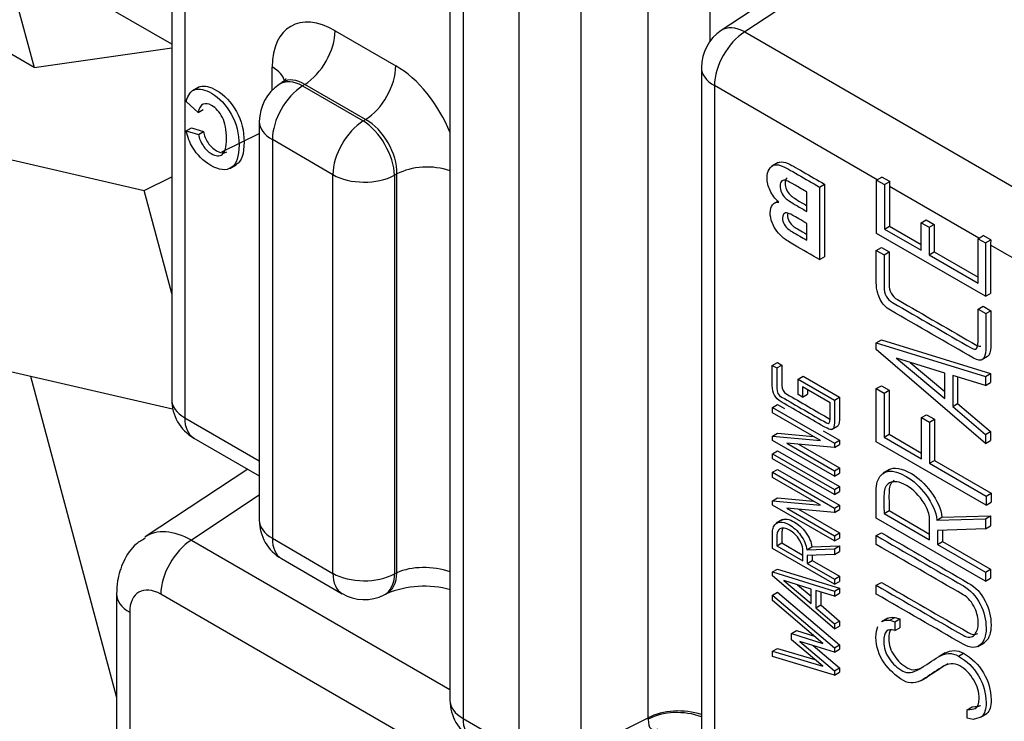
# Model space of a CAD drawing. Header units: inches. Extents: x -13.9 to 83.8, y -28.8 to 34.3.
# Tile 57 of 88: x 49.8 to 51.2, y 14.8 to 15.8. Entities that reach past the tile are written whole.
import ezdxf

# ---------------------------------------------------------------- set-up
doc = ezdxf.new("R2010")
doc.units = ezdxf.units.IN
doc.header["$MEASUREMENT"] = 0
for name, color, linetype in [('C80042_HIGH_PRES', 7, 'Continuous'), ('ELBOW_90_DEG_.38', 7, 'Continuous'), ('FILTER_COVER_DRA', 7, 'Continuous'), ('HEAD_MACHINED_C4', 7, 'Continuous')]:
    doc.layers.add(name, color=color, linetype=linetype)

msp = doc.modelspace()

# ---------------------------------------------------------------- linework, layer by layer
at = {"layer": 'C80042_HIGH_PRES', "color": 7, "linetype": 'Continuous'}
msp.add_line((49.8614, 15.2518), (49.9826, 14.7994), dxfattribs=at)
at = {"layer": 'ELBOW_90_DEG_.38', "color": 7, "linetype": 'Continuous'}
for p, q in [((50.0601, 15.7186), (49.8208, 15.8567)), ((49.8208, 15.8567), (49.8665, 15.686)), ((49.8665, 15.686), (49.7781, 15.737)), ((49.8665, 15.686), (50.0601, 15.7135)), ((49.5893, 15.6126), (50.0212, 15.5131)), ((50.1305, 15.5671), (50.1834, 15.5932)), ((50.0212, 15.5131), (50.0601, 15.5323)), ((50.0601, 15.3678), (50.0212, 15.5131)), ((49.6745, 15.2948), (50.0615, 15.2057))]:
    msp.add_line(p, q, dxfattribs=at)
at = {"layer": 'FILTER_COVER_DRA', "color": 7, "linetype": 'Continuous'}
for p, q in [((50.167, 15.1209), (50.0227, 15.0255)), ((50.1834, 15.0841), (50.0879, 15.021)), ((50.0879, 15.021), (50.4516, 14.811)), ((49.9826, 14.9452), (49.9826, 14.4005)), ((50.4664, 14.7014), (50.0449, 14.9448)), ((50.0011, 14.9195), (50.0011, 14.3803))]:
    msp.add_line(p, q, dxfattribs=at)
for centre, major_axis, ratio, start_param, end_param in [((50.0895, 14.9198), (0.0658, -0.1063), 0.576999, 2.339242, 3.163554), ((50.0894, 14.9705), (0.0315, 0.0546), 0.57735, 0.820305, 2.356194), ((50.0449, 14.8941), (0.031, -0.0538), 0.576647, 2.356803, 3.926382), ((50.0456, 14.9452), (0.063, 0), 0.57735, 3.141947, 3.926991)]:
    msp.add_ellipse(centre, major_axis=major_axis, ratio=ratio, start_param=start_param, end_param=end_param, dxfattribs=at)
msp.add_open_spline([(50.0229, 15.0236), (50.018, 15.0209), (50.0056, 15.0137), (49.9915, 14.9917), (49.9836, 14.9668), (49.9829, 14.952), (49.9826, 14.9452)], degree=3, knots=[0, 0, 0, 0, 0.165095, 0.488318, 0.800472, 1, 1, 1, 1], dxfattribs=at)
at = {"layer": 'HEAD_MACHINED_C4', "color": 7, "linetype": 'Continuous'}
for p, q in [((50.0601, 15.9092), (50.0601, 15.2188)), ((50.4516, 15.89), (50.4516, 14.7957)), ((50.0784, 15.8837), (50.0784, 15.1932)), ((50.7305, 14.7709), (50.7305, 15.8726)), ((50.8173, 15.8752), (50.8173, 15.7229)), ((50.4699, 15.8645), (50.4699, 14.7702)), ((50.549, 14.7245), (50.549, 15.8188)), ((50.6358, 15.818), (50.6358, 14.7237)), ((50.9215, 15.7964), (50.8332, 15.738)), ((50.9544, 15.7943), (50.8661, 15.736)), ((50.29, 15.7376), (50.3754, 15.6882)), ((50.8661, 15.736), (51.4755, 15.3842)), ((50.2016, 15.654), (50.2016, 15.6866)), ((50.8052, 15.6859), (50.8052, 14.5916)), ((50.2156, 15.6648), (50.2114, 15.662)), ((50.0982, 15.6583), (50.0894, 15.6532)), ((50.2473, 15.6619), (50.2443, 15.66)), ((50.2443, 15.66), (50.3296, 15.6108)), ((50.3328, 15.6126), (50.2473, 15.6619)), ((50.8235, 15.6604), (50.8235, 14.5661)), ((51.0526, 15.5281), (50.8235, 15.6604)), ((50.0972, 15.6225), (50.0805, 15.6382)), ((50.0972, 15.6225), (50.1043, 15.6266)), ((50.1834, 15.6099), (50.1834, 15.0491)), ((50.3296, 15.6108), (50.3328, 15.6126)), ((50.0807, 15.5968), (50.0878, 15.6009)), ((50.0807, 15.5968), (50.0978, 15.5917)), ((50.0878, 15.6009), (50.1049, 15.5958)), ((50.0978, 15.5917), (50.1049, 15.5958)), ((50.2017, 15.5844), (50.2017, 15.0236)), ((50.2869, 15.5351), (50.2017, 15.5844)), ((50.142, 15.544), (50.1509, 15.5491)), ((50.9132, 15.5523), (50.9043, 15.5472)), ((50.2869, 14.9743), (50.2869, 15.5351)), ((50.3769, 15.5361), (50.3737, 15.5343)), ((50.3737, 15.5343), (50.3737, 14.9735)), ((50.3769, 14.9751), (50.3769, 15.5361)), ((51.0516, 15.5275), (51.0591, 15.5318)), ((51.0516, 15.4524), (51.0516, 15.5275)), ((51.0516, 15.5275), (51.0626, 15.5212)), ((51.0701, 15.5255), (51.0591, 15.5318)), ((50.9715, 15.5177), (50.9786, 15.5218)), ((50.9715, 15.5177), (50.9715, 15.4156)), ((50.9786, 15.5218), (50.9786, 15.4197)), ((51.0626, 15.5212), (51.0701, 15.5255)), ((51.0626, 15.5212), (51.0626, 15.4587)), ((51.0696, 15.5183), (51.0696, 15.4628)), ((51.1953, 15.4457), (51.0696, 15.5183)), ((50.9537, 15.4833), (50.9537, 15.5107)), ((50.9131, 15.4979), (50.9073, 15.4946)), ((51.1146, 15.4674), (51.1216, 15.4715)), ((51.1216, 15.4715), (51.1326, 15.4652)), ((50.9537, 15.4429), (50.9537, 15.4664)), ((51.0626, 15.4587), (51.0696, 15.4628)), ((51.0626, 15.4587), (51.1146, 15.4287)), ((51.0696, 15.4628), (51.1146, 15.4369)), ((51.1146, 15.4287), (51.1146, 15.4674)), ((51.1146, 15.4674), (51.1255, 15.4611)), ((51.1255, 15.4611), (51.1326, 15.4652)), ((51.1255, 15.4611), (51.1255, 15.4224)), ((51.1326, 15.4652), (51.1326, 15.4265)), ((51.2048, 15.364), (51.0516, 15.4524)), ((51.1944, 15.4451), (51.2018, 15.4494)), ((51.1944, 15.4451), (51.2048, 15.4391)), ((51.1944, 15.3826), (51.1944, 15.4451)), ((51.2123, 15.4434), (51.2018, 15.4494)), ((51.2048, 15.4391), (51.2123, 15.4434)), ((51.0513, 15.4286), (51.0584, 15.4327)), ((51.0584, 15.4327), (51.0692, 15.4264)), ((51.2048, 15.4391), (51.2048, 15.364)), ((51.2119, 15.4361), (51.2119, 15.368)), ((51.4329, 15.3085), (51.2119, 15.4361)), ((50.9715, 15.4156), (50.9786, 15.4197)), ((51.0513, 15.4286), (51.0621, 15.4223)), ((51.0621, 15.4223), (51.0692, 15.4264)), ((51.1255, 15.4224), (51.1326, 15.4265)), ((51.1255, 15.4224), (51.1944, 15.3826)), ((51.1326, 15.4265), (51.1944, 15.3908)), ((51.2048, 15.364), (51.2119, 15.368)), ((51.1944, 15.346), (51.2014, 15.3501)), ((51.1944, 15.346), (51.2052, 15.3397)), ((51.2014, 15.3501), (51.2122, 15.3438)), ((51.2052, 15.3397), (51.2122, 15.3438)), ((51.0513, 15.2988), (51.0584, 15.3029)), ((51.0513, 15.2988), (51.2048, 15.2511)), ((51.0513, 15.289), (51.0513, 15.2988)), ((51.0584, 15.3029), (51.2119, 15.2552)), ((51.2048, 15.1571), (51.0513, 15.289)), ((51.0799, 15.2769), (51.1477, 15.2202)), ((51.1477, 15.2559), (51.0799, 15.2769)), ((51.199, 15.2745), (51.2079, 15.2796)), ((50.905, 15.2668), (50.9121, 15.2709)), ((50.905, 15.2668), (50.9112, 15.2632)), ((50.9112, 15.2632), (50.9183, 15.2673)), ((50.9121, 15.2709), (50.9183, 15.2673)), ((51.0989, 15.271), (51.1477, 15.2302)), ((50.9413, 15.2475), (50.9483, 15.2516)), ((50.9483, 15.2516), (50.9993, 15.2221)), ((51.1477, 15.2202), (51.1477, 15.2559)), ((51.2048, 15.2386), (51.1587, 15.2524)), ((51.1587, 15.2524), (51.1587, 15.2092)), ((51.1657, 15.2503), (51.1657, 15.2133)), ((51.2048, 15.2511), (51.2119, 15.2552)), ((51.2048, 15.2511), (51.2048, 15.2386)), ((51.2119, 15.2552), (51.2119, 15.2427)), ((50.9413, 15.2475), (50.9923, 15.218)), ((50.9413, 15.2258), (50.9413, 15.2475)), ((50.9862, 15.2142), (50.9474, 15.2366)), ((50.9474, 15.2366), (50.9474, 15.2223)), ((51.0513, 15.2341), (51.0584, 15.2382)), ((51.0584, 15.2382), (51.0692, 15.2319)), ((51.2048, 15.2386), (51.2119, 15.2427)), ((50.9474, 15.2223), (50.9413, 15.2258)), ((50.9474, 15.2223), (50.9544, 15.2264)), ((50.9544, 15.2325), (50.9544, 15.2264)), ((50.9923, 15.218), (50.9993, 15.2221)), ((51.0513, 15.2341), (51.0621, 15.2279)), ((51.0513, 15.1595), (51.0513, 15.2341)), ((51.0621, 15.2279), (51.0692, 15.2319)), ((51.0621, 15.2279), (51.0621, 15.1659)), ((51.0692, 15.2319), (51.0692, 15.17)), ((50.9053, 15.2078), (50.9124, 15.2118)), ((50.9053, 15.2078), (50.9924, 15.1575)), ((50.9053, 15.2002), (50.9053, 15.2078)), ((50.9124, 15.2118), (50.9219, 15.2063)), ((51.1587, 15.2092), (51.1657, 15.2133)), ((51.1587, 15.2092), (51.2048, 15.1696)), ((51.1657, 15.2133), (51.2119, 15.1737)), ((50.9726, 15.1613), (50.9053, 15.2002)), ((51.115, 15.1935), (51.1221, 15.1975)), ((51.115, 15.1354), (51.115, 15.1935)), ((51.115, 15.1935), (51.126, 15.1871)), ((51.1221, 15.1975), (51.133, 15.1912)), ((50.0784, 15.1932), (50.1834, 15.1326)), ((50.9884, 15.1765), (50.9973, 15.1816)), ((51.126, 15.1871), (51.133, 15.1912)), ((51.126, 15.1871), (51.126, 15.1291)), ((51.133, 15.1912), (51.133, 15.1331)), ((50.9053, 15.1675), (50.9123, 15.1716)), ((50.9053, 15.1614), (50.9053, 15.1675)), ((50.9053, 15.1675), (50.9726, 15.1613)), ((50.9123, 15.1716), (50.9629, 15.167)), ((50.9767, 15.1747), (50.9995, 15.1616)), ((51.0621, 15.1659), (51.0692, 15.17)), ((51.0621, 15.1659), (51.115, 15.1354)), ((51.0692, 15.17), (51.115, 15.1435)), ((51.2048, 15.1696), (51.2119, 15.1737)), ((51.2048, 15.1696), (51.2048, 15.1571)), ((51.2119, 15.1737), (51.2119, 15.1612)), ((50.0913, 15.1646), (50.1834, 15.1115)), ((50.9924, 15.1111), (50.9053, 15.1614)), ((50.9924, 15.1514), (50.9253, 15.1572)), ((50.9253, 15.1572), (50.9924, 15.1185)), ((50.942, 15.1558), (50.9995, 15.1226)), ((50.9924, 15.1575), (50.9995, 15.1616)), ((50.9924, 15.1575), (50.9924, 15.1514)), ((50.9924, 15.1514), (50.9995, 15.1555)), ((50.9995, 15.1616), (50.9995, 15.1555)), ((51.2057, 15.0704), (51.0513, 15.1595)), ((51.2048, 15.1571), (51.2119, 15.1612)), ((50.9053, 15.1426), (50.9124, 15.1467)), ((50.9053, 15.1426), (50.9924, 15.0923)), ((50.9053, 15.1354), (50.9053, 15.1426)), ((50.9124, 15.1467), (50.9995, 15.0964)), ((50.9924, 15.0851), (50.9053, 15.1354)), ((51.126, 15.1291), (51.133, 15.1331)), ((51.126, 15.1291), (51.2057, 15.0831)), ((51.133, 15.1331), (51.2127, 15.0871)), ((50.9053, 15.1165), (50.9124, 15.1206)), ((50.9053, 15.1165), (50.9924, 15.0662)), ((50.9053, 15.1089), (50.9053, 15.1165)), ((50.9124, 15.1206), (50.9995, 15.0703)), ((50.9924, 15.1185), (50.9995, 15.1226)), ((50.9924, 15.1185), (50.9924, 15.1111)), ((50.9924, 15.1111), (50.9995, 15.1152)), ((50.9995, 15.1226), (50.9995, 15.1152)), ((51.0698, 15.1205), (51.061, 15.1154)), ((50.9726, 15.0701), (50.9053, 15.1089)), ((50.9924, 15.0923), (50.9995, 15.0964)), ((50.9924, 15.0923), (50.9924, 15.0851)), ((50.9924, 15.0851), (50.9995, 15.0892)), ((50.9995, 15.0964), (50.9995, 15.0892)), ((51.2057, 15.0831), (51.2127, 15.0871)), ((51.2057, 15.0831), (51.2057, 15.0704)), ((51.2127, 15.0871), (51.2127, 15.0745)), ((50.9053, 15.0762), (50.9123, 15.0803)), ((50.9053, 15.0701), (50.9053, 15.0762)), ((50.9053, 15.0762), (50.9726, 15.0701)), ((50.9924, 15.0198), (50.9053, 15.0701)), ((50.9123, 15.0803), (50.9629, 15.0757)), ((50.9924, 15.0662), (50.9995, 15.0703)), ((50.9995, 15.0703), (50.9995, 15.0642)), ((51.2057, 15.0704), (51.2127, 15.0745)), ((50.9924, 15.0601), (50.9253, 15.0659)), ((50.9253, 15.0659), (50.9924, 15.0272)), ((50.942, 15.0645), (50.9995, 15.0313)), ((50.9924, 15.0662), (50.9924, 15.0601)), ((50.9924, 15.0601), (50.9995, 15.0642)), ((51.0621, 15.0584), (51.0692, 15.0625)), ((51.0621, 15.0584), (51.1263, 15.0213)), ((51.0692, 15.0625), (51.1263, 15.0295)), ((51.1436, 15.0534), (51.2118, 15.0553)), ((51.2047, 15.0512), (51.2118, 15.0553)), ((51.2118, 15.0553), (51.2119, 15.0411)), ((50.9195, 15.0499), (50.9106, 15.0448)), ((51.2048, 14.9634), (51.0513, 15.052)), ((51.1366, 15.0493), (51.1436, 15.0534)), ((51.1366, 15.0493), (51.2047, 15.0512)), ((51.2047, 15.0512), (51.2048, 15.037)), ((50.9924, 15.0272), (50.9995, 15.0313)), ((50.9995, 15.0313), (50.9995, 15.0239)), ((51.0513, 15.0273), (51.0584, 15.0314)), ((51.0513, 15.0148), (51.0513, 15.0273)), ((51.2048, 15.037), (51.1373, 15.0346)), ((51.1373, 15.0346), (51.1373, 15.015)), ((51.1443, 15.0349), (51.1443, 15.0191)), ((51.2048, 15.037), (51.2119, 15.0411)), ((50.2017, 15.0236), (50.2869, 14.9743)), ((50.9115, 15.0129), (50.9186, 15.017)), ((50.9186, 15.017), (50.9472, 15.0005)), ((50.9924, 15.0272), (50.9924, 15.0198)), ((50.9924, 15.0198), (50.9995, 15.0239)), ((51.1373, 15.015), (51.1443, 15.0191)), ((51.1373, 15.015), (51.2048, 14.976)), ((51.1443, 15.0191), (51.2119, 14.9801)), ((50.9923, 14.9589), (50.9053, 15.0091)), ((50.9115, 15.0129), (50.9477, 14.992)), ((50.9536, 15.0074), (50.9607, 15.0115)), ((50.9536, 15.0074), (50.9923, 15.0087)), ((50.9923, 15.0007), (50.9541, 14.9993)), ((50.9607, 15.0115), (50.9993, 15.0128)), ((50.9923, 15.0087), (50.9993, 15.0128)), ((50.9923, 15.0087), (50.9923, 15.0007)), ((50.9923, 15.0007), (50.9993, 15.0048)), ((50.9993, 15.0128), (50.9993, 15.0048)), ((50.2146, 14.995), (50.2999, 14.9457)), ((50.9541, 14.9993), (50.9541, 14.9883)), ((50.9541, 14.9883), (50.9611, 14.9924)), ((50.9541, 14.9883), (50.9923, 14.9663)), ((50.9611, 14.9995), (50.9611, 14.9924)), ((50.9611, 14.9924), (50.9993, 14.9704)), ((50.3737, 14.9735), (50.3769, 14.9751)), ((50.9053, 14.9762), (50.9124, 14.9803)), ((50.9053, 14.9762), (50.9923, 14.9493)), ((50.9053, 14.9707), (50.9053, 14.9762)), ((50.9124, 14.9803), (50.9993, 14.9534)), ((51.2048, 14.976), (51.2119, 14.9801)), ((51.2048, 14.976), (51.2048, 14.9634)), ((51.2119, 14.9801), (51.2119, 14.9674)), ((50.9923, 14.896), (50.9053, 14.9707)), ((50.9214, 14.9642), (50.9596, 14.932)), ((50.9596, 14.9522), (50.9214, 14.9642)), ((50.9404, 14.9582), (50.9596, 14.9421)), ((50.9923, 14.9663), (50.9993, 14.9704)), ((50.9923, 14.9663), (50.9923, 14.9589)), ((50.9923, 14.9589), (50.9993, 14.963)), ((50.9993, 14.9704), (50.9993, 14.963)), ((51.0513, 14.9575), (51.0584, 14.9616)), ((51.2048, 14.9634), (51.2119, 14.9674)), ((50.359, 14.9439), (50.3622, 14.9455)), ((50.9053, 14.9435), (50.9124, 14.9476)), ((50.9124, 14.9476), (50.9996, 14.8735)), ((50.9596, 14.932), (50.9596, 14.9522)), ((50.9923, 14.9422), (50.966, 14.9502)), ((50.966, 14.9502), (50.966, 14.9259)), ((50.9731, 14.948), (50.9731, 14.93)), ((50.9923, 14.9493), (50.9993, 14.9534)), ((50.9923, 14.9493), (50.9923, 14.9422)), ((50.9923, 14.9422), (50.9993, 14.9463)), ((50.9993, 14.9534), (50.9993, 14.9463)), ((51.0513, 14.945), (51.0513, 14.9575)), ((50.9053, 14.9362), (50.9053, 14.9435)), ((50.9053, 14.9435), (50.9925, 14.8694)), ((50.9761, 14.8758), (50.9053, 14.9362)), ((50.966, 14.9259), (50.9731, 14.93)), ((50.966, 14.9259), (50.9923, 14.9031)), ((50.9731, 14.93), (50.9993, 14.9072)), ((50.9923, 14.9031), (50.9993, 14.9072)), ((50.9923, 14.9031), (50.9923, 14.896)), ((50.9993, 14.9072), (50.9993, 14.9001)), ((51.0673, 14.9112), (51.0585, 14.9061)), ((51.0702, 14.9083), (51.0773, 14.9124)), ((51.0702, 14.9083), (51.0771, 14.9062)), ((51.0771, 14.9062), (51.0842, 14.9103)), ((51.0771, 14.9062), (51.0771, 14.8937)), ((51.0773, 14.9124), (51.0842, 14.9103)), ((51.0842, 14.9103), (51.0842, 14.8978)), ((50.9318, 14.8897), (50.9388, 14.8938)), ((50.9318, 14.8809), (50.9318, 14.8897)), ((50.9318, 14.8897), (50.9761, 14.8758)), ((50.9388, 14.8938), (50.9644, 14.8858)), ((50.9923, 14.896), (50.9993, 14.9001)), ((51.0771, 14.8937), (51.0842, 14.8978)), ((50.976, 14.8438), (50.9318, 14.8809)), ((50.9925, 14.8635), (50.9439, 14.8783)), ((50.9439, 14.8783), (50.9925, 14.8371)), ((51.1942, 14.8715), (51.203, 14.8766)), ((50.9053, 14.8646), (50.9124, 14.8687)), ((50.9053, 14.8574), (50.9053, 14.8646)), ((50.9053, 14.8646), (50.976, 14.8438)), ((50.9124, 14.8687), (50.9647, 14.8533)), ((50.9625, 14.8727), (50.9996, 14.8412)), ((50.9925, 14.8694), (50.9996, 14.8735)), ((50.9925, 14.8694), (50.9925, 14.8635)), ((50.9925, 14.8635), (50.9996, 14.8676)), ((50.9996, 14.8735), (50.9996, 14.8676)), ((51.1483, 14.8624), (51.1395, 14.8573)), ((51.167, 14.8578), (51.1741, 14.8618)), ((50.9925, 14.8311), (50.9053, 14.8574)), ((50.9925, 14.8371), (50.9996, 14.8412)), ((50.9925, 14.8371), (50.9925, 14.8311)), ((50.9925, 14.8311), (50.9996, 14.8352)), ((50.9996, 14.8412), (50.9996, 14.8352)), ((51.1143, 14.8234), (51.1232, 14.8285)), ((51.179, 14.7824), (51.1861, 14.7865)), ((51.179, 14.7705), (51.179, 14.7824)), ((50.4699, 14.7702), (50.549, 14.7245)), ((50.6358, 14.7237), (50.7305, 14.7709)), ((51.1876, 14.7687), (51.179, 14.7705)), ((51.1979, 14.772), (51.2067, 14.7771))]:
    msp.add_line(p, q, dxfattribs=at)
for centre, radius, start, end in [((50.8677, 15.6859), 0.0625, 123.4613, 180), ((50.2459, 15.6099), 0.0625, 123.4613, 180), ((50.1226, 15.2188), 0.0625, 180, 240), ((50.2459, 15.0491), 0.0625, 180, 240), ((50.3311, 14.9999), 0.0625, 240, 296.5387), ((50.4157, 14.8154), 0.1407, 74.9507, 112.3158), ((50.5141, 14.7957), 0.0625, 180, 240)]:
    msp.add_arc(centre, radius, start, end, dxfattribs=at)
for centre, major_axis, ratio, start_param, end_param in [((50.2901, 15.6354), (0.0626, -0.1084), 0.576647, 2.356803, 3.926382), ((50.2458, 15.7121), (0.0312, 0.0541), 0.57735, 3.961897, 5.497787), ((50.8677, 15.6859), (0.0312, 0.0541), 0.57735, 0.820305, 2.356194), ((50.8677, 15.6859), (0.0345, -0.0521), 0.576647, 2.321939, 3.141593), ((50.1574, 15.6611), (-0.0625, 0), 0.57735, 3.303597, 3.926991), ((50.3312, 15.6627), (0.0312, 0.0541), 0.57735, 3.961897, 5.497787), ((50.3753, 15.5862), (0.0625, -0.1083), 0.578054, 1.315985, 2.355586), ((50.8677, 15.6859), (0.0625, 0), 0.57735, 3.141593, 3.926991), ((50.2459, 15.6099), (0.0345, -0.0521), 0.576647, 2.321939, 3.141593), ((50.2459, 15.6099), (0.0281, -0.0562), 0.573869, 2.391166, 3.187344), ((50.2459, 15.6099), (0.0312, 0.0541), 0.57735, 0.820305, 2.356194), ((50.2459, 15.6099), (0.0625, 0), 0.57735, 3.141593, 3.926991), ((50.3311, 15.5607), (0.0312, 0.0541), 0.57735, 0.820305, 2.356194), ((50.3311, 15.5607), (-0.0312, 0.0541), 0.536374, 3.9276, 5.497178), ((50.3311, 15.5607), (-0.0312, 0.0541), 0.619734, 3.9276, 5.497178), ((50.4196, 15.5097), (0.0625, 0), 0.57735, 1.032138, 2.321288), ((50.3311, 15.5607), (0.0625, 0), 0.57735, 3.926991, 5.462881), ((51.1138, 15.5438), (-0.0312, -0.0541), 0.57735, -0.923705, -0.785398), ((51.2561, 15.4616), (-0.0312, -0.0541), 0.57735, -0.923705, -0.785398), ((50.1226, 15.2188), (0.0625, 0), 0.57735, 3.141593, 3.926991), ((50.1226, 15.2188), (0.0312, 0.0541), 0.57735, 2.356194, 3.141593), ((50.2459, 15.0491), (0.0625, 0), 0.57735, 3.141593, 3.926991), ((50.2459, 15.0491), (0.0312, 0.0541), 0.57735, 2.356194, 3.141593), ((50.3311, 14.9999), (0.0312, 0.0541), 0.57735, 2.356194, 3.141593), ((50.3311, 14.9999), (0.0625, 0), 0.57735, 3.926991, 5.462881), ((50.3311, 14.9999), (-0.0279, 0.0559), 0.576647, 3.141593, 3.961246), ((50.3343, 15.0015), (-0.0279, 0.0559), 0.576647, 3.136367, 3.961246), ((50.4196, 14.9488), (0.0625, -0.0035), 0.535804, 1.062463, 2.351612), ((50.5141, 14.7957), (0.0625, 0), 0.57735, 3.141593, 3.926991), ((50.7731, 14.7446), (0.0625, 0), 0.57735, 1.032138, 2.321288), ((50.7731, 14.7411), (0.0625, -0.0019), 0.59647, 1.048739, 2.337555), ((50.5141, 14.7957), (0.0312, 0.0541), 0.57735, 2.356194, 3.141593), ((50.7761, 14.8414), (0.0403, 0.0869), 0.246111, 2.65495, 3.440914)]:
    msp.add_ellipse(centre, major_axis=major_axis, ratio=ratio, start_param=start_param, end_param=end_param, dxfattribs=at)
for points, knots in [([(50.2211, 15.6705), (50.2211, 15.6705), (50.2211, 15.6703), (50.2198, 15.6674), (50.2163, 15.6658), (50.2149, 15.6651)], [0.4644667, 0.4644667, 0.4644667, 0.4644667, 0.4863308, 0.8217312, 1, 1, 1, 1]), ([(50.0805, 15.6382), (50.083, 15.6476), (50.0873, 15.6532), (50.0933, 15.655), (50.0993, 15.6567), (50.1068, 15.655), (50.1274, 15.6432), (50.1367, 15.6333), (50.144, 15.6201), (50.1513, 15.607), (50.1549, 15.5926), (50.1549, 15.5606), (50.1513, 15.55), (50.1366, 15.5403), (50.127, 15.5413), (50.1045, 15.5543), (50.096, 15.5627), (50.0895, 15.5736), (50.0857, 15.5801), (50.0827, 15.5878), (50.0807, 15.5968)], [0, 0, 0, 0, 0.10934, 0.10934, 0.10934, 0.217602, 0.217602, 0.351258, 0.351258, 0.351258, 0.492065, 0.492065, 0.64119, 0.64119, 0.790315, 0.790315, 0.920358, 0.920358, 0.920358, 1, 1, 1, 1]), ([(50.0977, 15.6579), (50.0985, 15.6584), (50.0994, 15.6588), (50.1004, 15.659), (50.1063, 15.6608), (50.1139, 15.6591), (50.1344, 15.6472), (50.1437, 15.6374), (50.1511, 15.6242), (50.1583, 15.6111), (50.162, 15.5967), (50.162, 15.5647), (50.1583, 15.5541), (50.1507, 15.5491), (50.1505, 15.5489), (50.1502, 15.5488)], [0.0922297, 0.0922297, 0.0922297, 0.0922297, 0.1093403, 0.1093403, 0.1093403, 0.2176017, 0.2176017, 0.3512577, 0.3512577, 0.3512577, 0.492065, 0.492065, 0.64119, 0.64119, 0.6463054, 0.6463054, 0.6463054, 0.6463054]), ([(50.0978, 15.5917), (50.0989, 15.5861), (50.101, 15.5808), (50.1042, 15.576), (50.1074, 15.5712), (50.1113, 15.5674), (50.1222, 15.5611), (50.1274, 15.5608), (50.1353, 15.5667), (50.1373, 15.574), (50.1373, 15.5982), (50.1353, 15.6083), (50.1314, 15.6158), (50.1275, 15.6233), (50.1225, 15.6289), (50.1162, 15.6325), (50.1116, 15.6351), (50.1077, 15.6358), (50.1044, 15.6343), (50.101, 15.6329), (50.0987, 15.6289), (50.0972, 15.6225)], [0, 0, 0, 0, 0.09168, 0.09168, 0.09168, 0.200665, 0.200665, 0.351359, 0.351359, 0.502054, 0.502054, 0.662009, 0.662009, 0.662009, 0.789063, 0.789063, 0.789063, 0.883967, 0.883967, 0.883967, 1, 1, 1, 1]), ([(50.1049, 15.5958), (50.1059, 15.5901), (50.108, 15.5849), (50.1113, 15.58), (50.1145, 15.5753), (50.1184, 15.5715), (50.1288, 15.5654), (50.1337, 15.5649), (50.1375, 15.5672)], [0, 0, 0, 0, 0.0916803, 0.0916803, 0.0916803, 0.2006648, 0.2006648, 0.3402714, 0.3402714, 0.3402714, 0.3402714]), ([(50.9125, 15.5519), (50.9133, 15.5523), (50.9142, 15.5527), (50.9151, 15.5529), (50.9183, 15.5537), (50.9224, 15.5529), (50.9271, 15.5508), (50.9301, 15.5495), (50.9372, 15.5456), (50.9486, 15.5391), (50.9586, 15.5334), (50.9686, 15.5275), (50.9786, 15.5218)], [0.4239073, 0.4239073, 0.4239073, 0.4239073, 0.4541437, 0.4541437, 0.4541437, 0.5625409, 0.5625409, 0.5625409, 0.7451741, 0.7451741, 0.7451741, 1, 1, 1, 1]), ([(50.9142, 15.4964), (50.9089, 15.5013), (50.9048, 15.5068), (50.899, 15.5188), (50.8976, 15.5248), (50.8976, 15.5354), (50.8985, 15.5394), (50.9004, 15.5426), (50.9023, 15.5459), (50.9048, 15.548), (50.9081, 15.5488), (50.9113, 15.5496), (50.9153, 15.5489), (50.92, 15.5468), (50.923, 15.5454), (50.9302, 15.5415), (50.9415, 15.535), (50.9515, 15.5293), (50.9615, 15.5235), (50.9715, 15.5177)], [0, 0, 0, 0, 0.125964, 0.125964, 0.251928, 0.251928, 0.35183, 0.35183, 0.35183, 0.454144, 0.454144, 0.454144, 0.562541, 0.562541, 0.562541, 0.745174, 0.745174, 0.745174, 1, 1, 1, 1]), ([(50.9537, 15.5107), (50.9482, 15.5138), (50.9427, 15.517), (50.9372, 15.5202), (50.9308, 15.5239), (50.9266, 15.5261), (50.9249, 15.5267), (50.9222, 15.5276), (50.9201, 15.5275), (50.9184, 15.5264), (50.9167, 15.5252), (50.9159, 15.5227), (50.9159, 15.5161), (50.9165, 15.5131), (50.9178, 15.5102), (50.9191, 15.5073), (50.921, 15.5046), (50.9234, 15.5023), (50.9259, 15.4999), (50.9312, 15.4963), (50.9393, 15.4917), (50.9441, 15.4889), (50.9489, 15.4861), (50.9537, 15.4833)], [0, 0, 0, 0, 0.186033, 0.186033, 0.186033, 0.324167, 0.324167, 0.324167, 0.408324, 0.408324, 0.408324, 0.501009, 0.501009, 0.579703, 0.579703, 0.579703, 0.658479, 0.658479, 0.658479, 0.837707, 0.837707, 0.837707, 1, 1, 1, 1]), ([(50.9261, 15.5308), (50.9259, 15.5307), (50.9257, 15.5306), (50.9255, 15.5304), (50.9238, 15.5293), (50.923, 15.5268), (50.923, 15.5202), (50.9236, 15.5171), (50.9249, 15.5143), (50.9262, 15.5114), (50.9281, 15.5087), (50.9305, 15.5064), (50.9329, 15.504), (50.9382, 15.5004), (50.9463, 15.4957), (50.9488, 15.4943), (50.9513, 15.4929), (50.9537, 15.4915)], [0.3983926, 0.3983926, 0.3983926, 0.3983926, 0.4083238, 0.4083238, 0.4083238, 0.5010085, 0.5010085, 0.5797031, 0.5797031, 0.5797031, 0.6584786, 0.6584786, 0.6584786, 0.8377068, 0.8377068, 0.8377068, 0.9206215, 0.9206215, 0.9206215, 0.9206215]), ([(50.9715, 15.4156), (50.9598, 15.4224), (50.9481, 15.4292), (50.9363, 15.4359), (50.9293, 15.44), (50.9241, 15.4434), (50.9207, 15.446), (50.9173, 15.4486), (50.9142, 15.4519), (50.9115, 15.4555), (50.9087, 15.4592), (50.9065, 15.4634), (50.9029, 15.4725), (50.902, 15.477), (50.902, 15.4862), (50.9031, 15.4899), (50.9053, 15.4926), (50.9075, 15.4953), (50.9105, 15.4966), (50.9142, 15.4964)], [0, 0, 0, 0, 0.332958, 0.332958, 0.332958, 0.481178, 0.481178, 0.481178, 0.57577, 0.57577, 0.57577, 0.676749, 0.676749, 0.777728, 0.777728, 0.886475, 0.886475, 0.886475, 1, 1, 1, 1]), ([(50.9537, 15.4664), (50.9499, 15.4686), (50.946, 15.4709), (50.9421, 15.4731), (50.9352, 15.4771), (50.9308, 15.4795), (50.9292, 15.4802), (50.9261, 15.4814), (50.9237, 15.4818), (50.922, 15.4807), (50.9203, 15.4797), (50.9194, 15.4776), (50.9194, 15.4712), (50.9201, 15.4682), (50.9216, 15.4653), (50.9231, 15.4625), (50.9253, 15.4601), (50.9283, 15.4579), (50.93, 15.4566), (50.9352, 15.4536), (50.9435, 15.4488), (50.9469, 15.4468), (50.9503, 15.4448), (50.9537, 15.4429)], [0, 0, 0, 0, 0.145023, 0.145023, 0.145023, 0.306289, 0.306289, 0.306289, 0.405552, 0.405552, 0.405552, 0.499445, 0.499445, 0.589427, 0.589427, 0.589427, 0.68349, 0.68349, 0.68349, 0.872547, 0.872547, 0.872547, 1, 1, 1, 1]), ([(50.9266, 15.4806), (50.9265, 15.4799), (50.9264, 15.4792), (50.9264, 15.4753), (50.9272, 15.4723), (50.9287, 15.4694), (50.9302, 15.4666), (50.9324, 15.4641), (50.9354, 15.4619), (50.9371, 15.4607), (50.9422, 15.4577), (50.9506, 15.4528), (50.9516, 15.4522), (50.9527, 15.4516), (50.9537, 15.451)], [0.4761703, 0.4761703, 0.4761703, 0.4761703, 0.4994455, 0.4994455, 0.5894265, 0.5894265, 0.5894265, 0.6834901, 0.6834901, 0.6834901, 0.8725466, 0.8725466, 0.8725466, 0.9118667, 0.9118667, 0.9118667, 0.9118667]), ([(51.2052, 15.3397), (51.2052, 15.3226), (51.2052, 15.3056), (51.2052, 15.2885), (51.2052, 15.2823), (51.2038, 15.2781), (51.2009, 15.2757), (51.1978, 15.2732), (51.1935, 15.2737), (51.1882, 15.2768), (51.1491, 15.2993), (51.1101, 15.3218), (51.071, 15.3444), (51.0648, 15.348), (51.0601, 15.353), (51.0567, 15.3596), (51.0551, 15.3628), (51.054, 15.3657), (51.0532, 15.3684), (51.0517, 15.373), (51.0513, 15.3779), (51.0513, 15.3835), (51.0513, 15.3985), (51.0513, 15.4136), (51.0513, 15.4286)], [0, 0, 0, 0, 0.167839, 0.167839, 0.167839, 0.221448, 0.221448, 0.221448, 0.275684, 0.275684, 0.275684, 0.718927, 0.718927, 0.718927, 0.779687, 0.779687, 0.779687, 0.805624, 0.805624, 0.805624, 0.852368, 0.852368, 0.852368, 1, 1, 1, 1]), ([(51.0621, 15.4223), (51.0621, 15.4073), (51.0621, 15.3922), (51.0621, 15.3771), (51.0621, 15.3671), (51.0663, 15.3598), (51.0742, 15.3552), (51.1113, 15.3337), (51.1484, 15.3123), (51.1856, 15.2909), (51.1914, 15.2875), (51.1944, 15.2906), (51.1944, 15.3002), (51.1944, 15.3155), (51.1944, 15.3307), (51.1944, 15.346)], [0, 0, 0, 0, 0.171787, 0.171787, 0.171787, 0.260987, 0.260987, 0.260987, 0.749817, 0.749817, 0.749817, 0.826089, 0.826089, 0.826089, 1, 1, 1, 1]), ([(51.0692, 15.4264), (51.0692, 15.4113), (51.0692, 15.3963), (51.0692, 15.3812), (51.0692, 15.3712), (51.0733, 15.3639), (51.0813, 15.3593), (51.1184, 15.3378), (51.1555, 15.3164), (51.1926, 15.295), (51.195, 15.2936), (51.197, 15.2933), (51.1984, 15.2941)], [0, 0, 0, 0, 0.1717869, 0.1717869, 0.1717869, 0.2609866, 0.2609866, 0.2609866, 0.7498168, 0.7498168, 0.7498168, 0.7813616, 0.7813616, 0.7813616, 0.7813616]), ([(51.2122, 15.3438), (51.2122, 15.3267), (51.2122, 15.3097), (51.2122, 15.2926), (51.2122, 15.2864), (51.2108, 15.2821), (51.208, 15.2798), (51.2076, 15.2795), (51.2072, 15.2793), (51.2068, 15.279)], [0, 0, 0, 0, 0.1678394, 0.1678394, 0.1678394, 0.2214478, 0.2214478, 0.2214478, 0.2278172, 0.2278172, 0.2278172, 0.2278172]), ([(50.9923, 15.218), (50.9923, 15.2074), (50.9923, 15.1967), (50.9923, 15.186), (50.9923, 15.1769), (50.9888, 15.1743), (50.982, 15.1783), (50.9605, 15.1907), (50.939, 15.2031), (50.9175, 15.2155), (50.9092, 15.2203), (50.905, 15.228), (50.905, 15.2385), (50.905, 15.248), (50.905, 15.2574), (50.905, 15.2668)], [0, 0, 0, 0, 0.17777, 0.17777, 0.17777, 0.293302, 0.293302, 0.293302, 0.706668, 0.706668, 0.706668, 0.842684, 0.842684, 0.842684, 1, 1, 1, 1]), ([(50.9112, 15.2632), (50.9112, 15.2538), (50.9112, 15.2443), (50.9112, 15.2348), (50.9112, 15.2292), (50.9135, 15.225), (50.9181, 15.2223), (50.9391, 15.2102), (50.9601, 15.1981), (50.9812, 15.1859), (50.9845, 15.184), (50.9862, 15.1858), (50.9862, 15.1912), (50.9862, 15.1988), (50.9862, 15.2065), (50.9862, 15.2142)], [0, 0, 0, 0, 0.190557, 0.190557, 0.190557, 0.280282, 0.280282, 0.280282, 0.769196, 0.769196, 0.769196, 0.845478, 0.845478, 0.845478, 1, 1, 1, 1]), ([(50.9183, 15.2673), (50.9183, 15.2578), (50.9183, 15.2484), (50.9183, 15.2389), (50.9183, 15.2332), (50.9206, 15.2291), (50.9252, 15.2264), (50.9454, 15.2148), (50.9656, 15.2031), (50.9858, 15.1914)], [0, 0, 0, 0, 0.1905572, 0.1905572, 0.1905572, 0.2802821, 0.2802821, 0.2802821, 0.7499722, 0.7499722, 0.7499722, 0.7499722]), ([(50.9993, 15.2221), (50.9993, 15.2114), (50.9993, 15.2008), (50.9993, 15.1901), (50.9993, 15.1851), (50.9983, 15.1821), (50.9963, 15.181)], [0, 0, 0, 0, 0.1777699, 0.1777699, 0.1777699, 0.2403363, 0.2403363, 0.2403363, 0.2403363]), ([(51.0687, 15.1199), (51.0761, 15.1243), (51.0869, 15.1224), (51.1106, 15.1088), (51.1197, 15.1003), (51.1279, 15.0891), (51.137, 15.0767), (51.1423, 15.0649), (51.1436, 15.0534)], [0.4133982, 0.4133982, 0.4133982, 0.4133982, 0.645769, 0.645769, 0.8151385, 0.8151385, 0.8151385, 1, 1, 1, 1]), ([(51.0513, 15.052), (51.0513, 15.0658), (51.0513, 15.0797), (51.0513, 15.0935), (51.0513, 15.0982), (51.0521, 15.1022), (51.0537, 15.1058), (51.06, 15.1207), (51.0736, 15.1219), (51.1035, 15.1047), (51.1126, 15.0962), (51.1209, 15.085), (51.1299, 15.0727), (51.1352, 15.0608), (51.1366, 15.0493)], [0, 0, 0, 0, 0.230681, 0.230681, 0.230681, 0.309046, 0.309046, 0.309046, 0.645769, 0.645769, 0.815139, 0.815139, 0.815139, 1, 1, 1, 1]), ([(51.0936, 15.0979), (51.0839, 15.1035), (51.0759, 15.1047), (51.0698, 15.1015), (51.0647, 15.0987), (51.0622, 15.0936), (51.0621, 15.0864), (51.0619, 15.0772), (51.0621, 15.0677), (51.0621, 15.0584)], [0, 0, 0, 0, 0.375104, 0.375104, 0.375104, 0.650268, 0.650268, 0.650268, 1, 1, 1, 1]), ([(51.0765, 15.1053), (51.0717, 15.1025), (51.0693, 15.0975), (51.0692, 15.0905), (51.069, 15.0812), (51.0692, 15.0718), (51.0692, 15.0625)], [0.3833022, 0.3833022, 0.3833022, 0.3833022, 0.6502681, 0.6502681, 0.6502681, 1, 1, 1, 1]), ([(51.1263, 15.0213), (51.1263, 15.0314), (51.1263, 15.0415), (51.1263, 15.0515), (51.1263, 15.057), (51.1237, 15.0643), (51.1184, 15.073), (51.1119, 15.0836), (51.1037, 15.092), (51.0936, 15.0979)], [0, 0, 0, 0, 0.372021, 0.372021, 0.372021, 0.615808, 0.615808, 0.615808, 1, 1, 1, 1]), ([(50.9053, 15.0091), (50.9053, 15.017), (50.9053, 15.0248), (50.9053, 15.0327), (50.9053, 15.0353), (50.9057, 15.0376), (50.9067, 15.0396), (50.9106, 15.0478), (50.918, 15.0488), (50.9349, 15.0391), (50.9401, 15.0342), (50.9448, 15.0279), (50.95, 15.0208), (50.9529, 15.014), (50.9536, 15.0074)], [0, 0, 0, 0, 0.230781, 0.230781, 0.230781, 0.308647, 0.308647, 0.308647, 0.644537, 0.644537, 0.813657, 0.813657, 0.813657, 1, 1, 1, 1]), ([(50.9184, 15.0493), (50.9226, 15.0518), (50.9286, 15.0509), (50.942, 15.0431), (50.9472, 15.0383), (50.9518, 15.032), (50.957, 15.0249), (50.96, 15.0181), (50.9607, 15.0115)], [0.4135145, 0.4135145, 0.4135145, 0.4135145, 0.6445373, 0.6445373, 0.8136567, 0.8136567, 0.8136567, 1, 1, 1, 1]), ([(50.9292, 15.0351), (50.9237, 15.0383), (50.9192, 15.039), (50.9158, 15.0371), (50.913, 15.0356), (50.9116, 15.0328), (50.9115, 15.0286), (50.9115, 15.0234), (50.9115, 15.0182), (50.9115, 15.0129)], [0, 0, 0, 0, 0.376439, 0.376439, 0.376439, 0.650893, 0.650893, 0.650893, 1, 1, 1, 1]), ([(50.9198, 15.0382), (50.919, 15.0367), (50.9186, 15.0349), (50.9186, 15.0327), (50.9185, 15.0275), (50.9186, 15.0222), (50.9186, 15.017)], [0.5066961, 0.5066961, 0.5066961, 0.5066961, 0.6508928, 0.6508928, 0.6508928, 1, 1, 1, 1]), ([(50.9477, 14.992), (50.9477, 14.9977), (50.9477, 15.0034), (50.9477, 15.009), (50.9477, 15.0122), (50.9462, 15.0162), (50.9432, 15.0212), (50.9395, 15.0272), (50.935, 15.0318), (50.9292, 15.0351)], [0, 0, 0, 0, 0.371918, 0.371918, 0.371918, 0.616949, 0.616949, 0.616949, 1, 1, 1, 1]), ([(51.0513, 15.0273), (51.0921, 15.0037), (51.1329, 14.9802), (51.1737, 14.9566), (51.1839, 14.9507), (51.1917, 14.9424), (51.1974, 14.9311), (51.2028, 14.9205), (51.2057, 14.9093), (51.2057, 14.8867), (51.2032, 14.8788), (51.1979, 14.8741), (51.1917, 14.8686), (51.1837, 14.8686), (51.1734, 14.8745), (51.1327, 14.898), (51.092, 14.9215), (51.0513, 14.945)], [0, 0, 0, 0, 0.347371, 0.347371, 0.347371, 0.423497, 0.423497, 0.423497, 0.501443, 0.501443, 0.573045, 0.573045, 0.573045, 0.653381, 0.653381, 0.653381, 1, 1, 1, 1]), ([(51.0584, 15.0314), (51.0991, 15.0078), (51.1399, 14.9843), (51.1807, 14.9607), (51.191, 14.9548), (51.1988, 14.9464), (51.2045, 14.9352), (51.2099, 14.9246), (51.2127, 14.9134), (51.2127, 14.8907), (51.2102, 14.8829), (51.205, 14.8782), (51.2041, 14.8774), (51.2032, 14.8768), (51.2023, 14.8762)], [0, 0, 0, 0, 0.3473709, 0.3473709, 0.3473709, 0.4234968, 0.4234968, 0.4234968, 0.5014434, 0.5014434, 0.5730454, 0.5730454, 0.5730454, 0.5842327, 0.5842327, 0.5842327, 0.5842327]), ([(51.0513, 14.9575), (51.092, 14.934), (51.1326, 14.9106), (51.1733, 14.8871), (51.1803, 14.883), (51.1859, 14.8835), (51.1898, 14.8884), (51.1931, 14.8924), (51.1947, 14.8978), (51.1947, 14.9111), (51.1932, 14.918), (51.19, 14.9251), (51.1861, 14.9336), (51.1807, 14.9401), (51.1735, 14.9442), (51.1328, 14.9677), (51.092, 14.9913), (51.0513, 15.0148)], [0, 0, 0, 0, 0.38469, 0.38469, 0.38469, 0.447491, 0.447491, 0.447491, 0.500228, 0.500228, 0.554063, 0.554063, 0.554063, 0.614601, 0.614601, 0.614601, 1, 1, 1, 1]), ([(51.0584, 14.9616), (51.099, 14.9381), (51.1397, 14.9146), (51.1804, 14.8912), (51.1858, 14.888), (51.1904, 14.8876), (51.194, 14.8898)], [0, 0, 0, 0, 0.3846901, 0.3846901, 0.3846901, 0.4332143, 0.4332143, 0.4332143, 0.4332143]), ([(51.179, 14.7824), (51.1847, 14.7828), (51.1885, 14.7833), (51.1902, 14.7841), (51.1941, 14.786), (51.196, 14.7906), (51.196, 14.8068), (51.1934, 14.8157), (51.1883, 14.8243), (51.1831, 14.833), (51.1766, 14.8397), (51.1608, 14.8488), (51.1523, 14.848), (51.1431, 14.842), (51.1344, 14.8364), (51.1257, 14.8307), (51.117, 14.8251), (51.1077, 14.819), (51.0986, 14.8183), (51.0783, 14.83), (51.0694, 14.8383), (51.0623, 14.8484), (51.0546, 14.8596), (51.0508, 14.8714), (51.0508, 14.8904), (51.0517, 14.8957), (51.0534, 14.8996)], [0, 0, 0, 0, 0.0490535, 0.0490535, 0.0490535, 0.1117289, 0.1117289, 0.188595, 0.188595, 0.188595, 0.2841032, 0.2841032, 0.3810584, 0.3810584, 0.3810584, 0.5221839, 0.5221839, 0.5221839, 0.6243096, 0.6243096, 0.7489825, 0.7489825, 0.7489825, 0.8523427, 0.8523427, 0.90625, 0.90625, 0.90625, 0.90625]), ([(51.0771, 14.8937), (51.0669, 14.8976), (51.0617, 14.8924), (51.0617, 14.8698), (51.0644, 14.8617), (51.0696, 14.854), (51.0744, 14.847), (51.0808, 14.8412), (51.095, 14.833), (51.103, 14.8341), (51.1124, 14.84), (51.1213, 14.8455), (51.1301, 14.8513), (51.1389, 14.8569), (51.1483, 14.8629), (51.1576, 14.8632), (51.167, 14.8578)], [0, 0, 0, 0, 0.181163, 0.181163, 0.287422, 0.287422, 0.287422, 0.442049, 0.442049, 0.577347, 0.577347, 0.577347, 0.806267, 0.806267, 0.806267, 1, 1, 1, 1]), ([(51.0711, 14.8947), (51.0696, 14.8919), (51.0688, 14.8877), (51.0688, 14.8739), (51.0714, 14.8658), (51.0767, 14.8581), (51.0814, 14.851), (51.0878, 14.8453), (51.1018, 14.8373), (51.1092, 14.8381), (51.118, 14.8432)], [0.1114177, 0.1114177, 0.1114177, 0.1114177, 0.1811632, 0.1811632, 0.2874224, 0.2874224, 0.2874224, 0.4420487, 0.4420487, 0.5701199, 0.5701199, 0.5701199, 0.5701199]), ([(51.1741, 14.8618), (51.1856, 14.8552), (51.195, 14.846), (51.202, 14.8343), (51.2091, 14.8225), (51.2127, 14.8099), (51.2127, 14.7869), (51.2107, 14.7805), (51.2067, 14.7771), (51.2064, 14.7769), (51.2062, 14.7767), (51.2058, 14.7765)], [0, 0, 0, 0, 0.3123146, 0.3123146, 0.3123146, 0.6160946, 0.6160946, 0.8407653, 0.8407653, 0.8407653, 0.8651641, 0.8651641, 0.8651641, 0.8651641]), ([(51.1521, 14.8473), (51.1515, 14.8469), (51.1508, 14.8465), (51.1502, 14.8461), (51.1415, 14.8405), (51.1328, 14.8348), (51.1241, 14.8292), (51.1235, 14.8288), (51.1229, 14.8284), (51.1223, 14.828)], [0.3741343, 0.3741343, 0.3741343, 0.3741343, 0.3810584, 0.3810584, 0.3810584, 0.5221839, 0.5221839, 0.5221839, 0.5288083, 0.5288083, 0.5288083, 0.5288083]), ([(51.167, 14.8578), (51.1785, 14.8511), (51.1879, 14.842), (51.1949, 14.8302), (51.202, 14.8184), (51.2057, 14.8058), (51.2057, 14.7828), (51.2036, 14.7765), (51.1996, 14.773), (51.1982, 14.7718), (51.1941, 14.7704), (51.1876, 14.7687)], [0, 0, 0, 0, 0.312315, 0.312315, 0.312315, 0.616095, 0.616095, 0.840765, 0.840765, 0.840765, 1, 1, 1, 1]), ([(51.1861, 14.7865), (51.1918, 14.7869), (51.1956, 14.7873), (51.1973, 14.7882), (51.1975, 14.7883), (51.1977, 14.7884), (51.1978, 14.7885)], [0, 0, 0, 0, 0.0490535, 0.0490535, 0.0490535, 0.05217434, 0.05217434, 0.05217434, 0.05217434])]:
    msp.add_open_spline(points, degree=3, knots=knots, dxfattribs=at)
for points, degree in [([(51.0593, 14.9066), (51.0622, 14.9083), (51.0658, 14.9089), (51.0702, 14.9083)], 3), ([(51.0664, 14.9107), (51.0693, 14.9124), (51.0729, 14.9129), (51.0773, 14.9124)], 3), ([(51.1474, 14.8619), (51.1563, 14.867), (51.1651, 14.867), (51.1741, 14.8618)], 3), ([(50.7305, 14.7693), (50.7305, 14.7701), (50.7305, 14.7709)], 2)]:
    msp.add_open_spline(points, degree=degree, dxfattribs=at)

doc.saveas('drawing.dxf')
